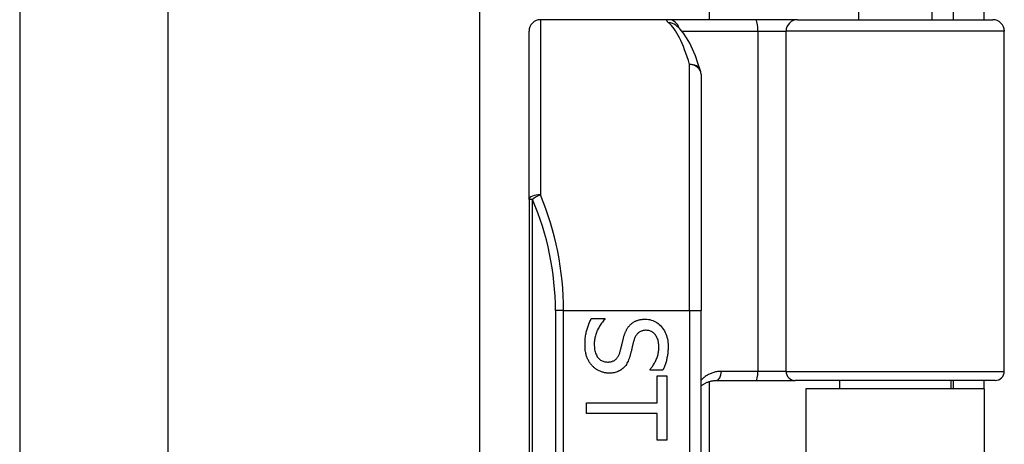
# Model space of a CAD drawing. Header units: inches. Extents: x 4 to 120, y 7 to 65.
# Tile 48 of 149: x 26.156 to 27.847, y 23.541 to 24.27. Entities that reach past the tile are written whole.
import ezdxf

# ---------------------------------------------------------------- set-up
doc = ezdxf.new("R2010")
doc.units = ezdxf.units.IN
doc.header["$MEASUREMENT"] = 0
doc.layers.add('Visible Edges(ANSI)', color=7, linetype='Continuous', lineweight=25)
doc.layers.add('Visible Tangent Edges(ANSI)', color=7, linetype='Continuous', lineweight=25)

msp = doc.modelspace()

# ---------------------------------------------------------------- linework, layer by layer
at = {"layer": 'Visible Edges(ANSI)'}
for p, q in [((26.9459, 23.4554), (26.9459, 43.8885)), ((27.3396, 43.0734), (27.3396, 24.2704)), ((26.156, 25.5707), (26.156, 21.7114)), ((26.4102, 25.4847), (26.4102, 21.7974)), ((27.5961, 24.424), (27.5961, 24.2704)), ((27.722, 24.424), (27.722, 24.2704)), ((27.759, 24.3014), (27.759, 24.2704)), ((27.812, 24.2704), (27.812, 24.3014)), ((27.2697, 24.2704), (27.0502, 24.2704)), ((27.4191, 24.2704), (27.2697, 24.2704)), ((27.2824, 24.261), (27.2819, 24.2614)), ((27.4915, 24.2704), (27.4191, 24.2704)), ((27.4915, 24.2704), (27.8269, 24.2704)), ((27.0305, 23.9615), (27.0305, 24.2507)), ((27.8465, 23.6661), (27.8465, 24.2507)), ((27.3258, 24.1767), (27.3258, 23.7704)), ((27.0305, 23.9615), (27.0305, 22.0793)), ((27.3258, 22.2704), (27.3258, 23.7704)), ((27.1374, 23.7567), (27.1604, 23.7567)), ((27.1604, 23.7567), (27.1604, 23.7554)), ((27.2385, 23.6684), (27.2385, 23.6697)), ((27.2604, 23.6684), (27.2385, 23.6684)), ((27.2506, 23.6584), (27.2669, 23.6584)), ((27.2506, 23.6122), (27.2506, 23.6584)), ((27.2669, 23.6584), (27.2669, 23.5477)), ((27.3516, 23.6503), (27.42, 23.6503)), ((27.42, 23.6503), (27.4875, 23.6503)), ((27.8308, 23.6503), (27.4875, 23.6503)), ((27.5636, 23.6503), (27.5636, 23.6359)), ((27.7545, 23.6503), (27.7545, 23.6359)), ((27.759, 23.6503), (27.759, 23.6359)), ((27.812, 23.6359), (27.812, 23.6503)), ((27.3396, 23.6485), (27.3396, 22.3924)), ((27.812, 23.6359), (27.506, 23.6359)), ((27.506, 23.6359), (27.506, 22.4049)), ((27.812, 23.6359), (27.812, 22.4049)), ((27.1291, 23.5939), (27.1291, 23.6122)), ((27.1291, 23.6122), (27.2506, 23.6122)), ((27.2506, 23.5939), (27.1291, 23.5939)), ((27.2506, 23.5477), (27.2506, 23.5939)), ((27.2669, 23.5477), (27.2506, 23.5477))]:
    msp.add_line(p, q, dxfattribs=at)
at = {"layer": 'Visible Edges(ANSI)', "flags": 128}
for points in [[(27.325, 24.1825), (27.3206, 24.1958), (27.3161, 24.2082), (27.3114, 24.2195), (27.3064, 24.2298), (27.3011, 24.2391), (27.2955, 24.2474), (27.2893, 24.2547), (27.2824, 24.261)], [(27.1267, 23.7115), (27.1267, 23.7139), (27.1267, 23.7163), (27.1268, 23.7187), (27.127, 23.7209), (27.1272, 23.7232), (27.1274, 23.7253), (27.1277, 23.7274), (27.128, 23.7294), (27.1284, 23.7314), (27.1288, 23.7333), (27.1293, 23.7351), (27.1298, 23.7369), (27.1303, 23.7387), (27.1309, 23.7404), (27.1314, 23.7421), (27.132, 23.7438), (27.1326, 23.7455), (27.1332, 23.7471), (27.1339, 23.7488), (27.1345, 23.7504), (27.1352, 23.752), (27.1359, 23.7536), (27.1366, 23.7551), (27.1374, 23.7567)], [(27.1604, 23.7554), (27.159, 23.7538), (27.1577, 23.7523), (27.1564, 23.7507), (27.1551, 23.7491), (27.154, 23.7474), (27.1528, 23.7457), (27.1518, 23.744), (27.1507, 23.7422), (27.1498, 23.7404), (27.1489, 23.7386), (27.148, 23.7368), (27.1472, 23.7349), (27.1464, 23.733), (27.1458, 23.7311), (27.1451, 23.7292), (27.1446, 23.7273), (27.1441, 23.7255), (27.1437, 23.7236), (27.1433, 23.7218), (27.143, 23.72), (27.1428, 23.7182), (27.1426, 23.7164), (27.1425, 23.7146), (27.1425, 23.7128)], [(27.205, 23.7468), (27.2058, 23.7474), (27.2066, 23.7481), (27.2074, 23.7488), (27.2083, 23.7494), (27.2091, 23.75), (27.21, 23.7505), (27.2109, 23.7511), (27.2118, 23.7516), (27.2128, 23.7521), (27.2138, 23.7525), (27.2147, 23.7529), (27.2158, 23.7533), (27.2168, 23.7537), (27.2179, 23.7541), (27.219, 23.7544), (27.2201, 23.7546), (27.2212, 23.7549), (27.2224, 23.7551), (27.2236, 23.7553), (27.2248, 23.7554), (27.226, 23.7555), (27.2273, 23.7556), (27.2286, 23.7557), (27.2299, 23.7557)], [(27.2299, 23.7557), (27.2327, 23.7556), (27.2354, 23.7553), (27.238, 23.7549), (27.2405, 23.7542), (27.243, 23.7534), (27.2453, 23.7524), (27.2476, 23.7512), (27.2499, 23.7499), (27.252, 23.7483), (27.2541, 23.7466), (27.2561, 23.7447), (27.258, 23.7426), (27.2598, 23.7404), (27.2615, 23.7381), (27.263, 23.7356), (27.2643, 23.7331), (27.2655, 23.7305), (27.2665, 23.7278), (27.2674, 23.7249), (27.2681, 23.722), (27.2687, 23.719), (27.269, 23.7159), (27.2693, 23.7127), (27.2694, 23.7093)], [(27.1929, 23.724), (27.1932, 23.7252), (27.1935, 23.7263), (27.1939, 23.7275), (27.1942, 23.7286), (27.1946, 23.7297), (27.195, 23.7307), (27.1954, 23.7318), (27.1958, 23.7328), (27.1963, 23.7338), (27.1967, 23.7348), (27.1971, 23.7358), (27.1976, 23.7368), (27.1981, 23.7377), (27.1986, 23.7386), (27.1991, 23.7395), (27.1997, 23.7404), (27.2003, 23.7412), (27.2009, 23.7421), (27.2015, 23.7429), (27.2022, 23.7437), (27.2029, 23.7445), (27.2036, 23.7453), (27.2043, 23.746), (27.205, 23.7468)], [(27.2318, 23.7366), (27.2304, 23.7366), (27.229, 23.7365), (27.2277, 23.7363), (27.2264, 23.7361), (27.2252, 23.7358), (27.224, 23.7354), (27.2229, 23.735), (27.2218, 23.7345), (27.2208, 23.734), (27.2198, 23.7334), (27.2188, 23.7327), (27.2179, 23.732), (27.2171, 23.7312), (27.2163, 23.7303), (27.2155, 23.7294), (27.2148, 23.7284), (27.2141, 23.7274), (27.2135, 23.7263), (27.2128, 23.7252), (27.2123, 23.724), (27.2118, 23.7227), (27.2113, 23.7214), (27.2108, 23.72), (27.2104, 23.7186)], [(27.2535, 23.7081), (27.2535, 23.7102), (27.2533, 23.7122), (27.2531, 23.7142), (27.2528, 23.7161), (27.2525, 23.7179), (27.252, 23.7196), (27.2515, 23.7213), (27.2508, 23.7229), (27.2501, 23.7245), (27.2494, 23.726), (27.2485, 23.7274), (27.2475, 23.7287), (27.2465, 23.73), (27.2454, 23.7311), (27.2443, 23.7322), (27.2431, 23.7331), (27.2419, 23.7339), (27.2406, 23.7346), (27.2393, 23.7352), (27.2379, 23.7357), (27.2365, 23.7361), (27.235, 23.7364), (27.2334, 23.7365), (27.2318, 23.7366)], [(27.1866, 23.6991), (27.1869, 23.7001), (27.1872, 23.7012), (27.1875, 23.7022), (27.1877, 23.7032), (27.188, 23.7042), (27.1883, 23.7052), (27.1885, 23.7061), (27.1888, 23.7071), (27.189, 23.708), (27.1892, 23.7089), (27.1894, 23.7098), (27.1896, 23.7107), (27.1898, 23.7116), (27.1901, 23.7126), (27.1903, 23.7136), (27.1905, 23.7146), (27.1908, 23.7156), (27.1911, 23.7167), (27.1913, 23.7178), (27.1916, 23.719), (27.1919, 23.7202), (27.1922, 23.7214), (27.1925, 23.7227), (27.1929, 23.724)], [(27.2104, 23.7186), (27.2101, 23.7176), (27.2099, 23.7166), (27.2096, 23.7155), (27.2093, 23.7145), (27.209, 23.7133), (27.2087, 23.7122), (27.2084, 23.7109), (27.2081, 23.7097), (27.2078, 23.7084), (27.2075, 23.7071), (27.2072, 23.7058), (27.2068, 23.7044), (27.2065, 23.703), (27.2062, 23.7016), (27.2058, 23.7003), (27.2055, 23.6991), (27.2052, 23.6978), (27.2049, 23.6967), (27.2046, 23.6955), (27.2043, 23.6944), (27.204, 23.6933), (27.2037, 23.6923), (27.2034, 23.6913), (27.2031, 23.6904)], [(27.1392, 23.6755), (27.1382, 23.6766), (27.1372, 23.6778), (27.1363, 23.6789), (27.1354, 23.6801), (27.1346, 23.6813), (27.1338, 23.6825), (27.1331, 23.6838), (27.1324, 23.6851), (27.1317, 23.6864), (27.131, 23.6877), (27.1304, 23.6891), (27.1299, 23.6905), (27.1294, 23.6919), (27.1289, 23.6934), (27.1285, 23.6949), (27.1281, 23.6965), (27.1278, 23.6982), (27.1275, 23.6999), (27.1272, 23.7017), (27.127, 23.7035), (27.1269, 23.7054), (27.1267, 23.7074), (27.1267, 23.7094), (27.1267, 23.7115)], [(27.1425, 23.7128), (27.1426, 23.7103), (27.1427, 23.708), (27.1429, 23.7057), (27.1432, 23.7035), (27.1436, 23.7014), (27.1441, 23.6995), (27.1447, 23.6976), (27.1453, 23.6959), (27.1461, 23.6942), (27.1469, 23.6927), (27.1478, 23.6912), (27.1488, 23.6899), (27.1499, 23.6886), (27.151, 23.6875), (27.1522, 23.6865), (27.1535, 23.6855), (27.1548, 23.6847), (27.1561, 23.684), (27.1576, 23.6834), (27.159, 23.683), (27.1606, 23.6826), (27.1622, 23.6823), (27.1638, 23.6822), (27.1655, 23.6821)], [(27.2385, 23.6697), (27.2395, 23.6708), (27.2405, 23.672), (27.2415, 23.6732), (27.2424, 23.6745), (27.2433, 23.6758), (27.2442, 23.6772), (27.245, 23.6786), (27.2459, 23.6801), (27.2467, 23.6817), (27.2475, 23.6832), (27.2483, 23.6849), (27.249, 23.6866), (27.2498, 23.6883), (27.2504, 23.69), (27.251, 23.6918), (27.2515, 23.6935), (27.252, 23.6953), (27.2524, 23.6971), (27.2527, 23.6989), (27.253, 23.7007), (27.2532, 23.7025), (27.2534, 23.7044), (27.2535, 23.7062), (27.2535, 23.7081)], [(27.2694, 23.7093), (27.2693, 23.7074), (27.2693, 23.7055), (27.2692, 23.7036), (27.2691, 23.7018), (27.269, 23.6999), (27.2688, 23.6981), (27.2686, 23.6963), (27.2683, 23.6945), (27.2681, 23.6927), (27.2678, 23.6909), (27.2674, 23.6892), (27.2671, 23.6875), (27.2667, 23.6858), (27.2663, 23.6841), (27.2658, 23.6824), (27.2653, 23.6808), (27.2648, 23.6791), (27.2643, 23.6775), (27.2637, 23.676), (27.2631, 23.6744), (27.2625, 23.6729), (27.2618, 23.6713), (27.2611, 23.6698), (27.2604, 23.6684)], [(27.1655, 23.6821), (27.1669, 23.6821), (27.1682, 23.6822), (27.1694, 23.6824), (27.1707, 23.6826), (27.1719, 23.6828), (27.173, 23.6831), (27.1741, 23.6835), (27.1751, 23.6839), (27.1761, 23.6844), (27.1771, 23.6849), (27.178, 23.6855), (27.1789, 23.6862), (27.1797, 23.6869), (27.1806, 23.6877), (27.1813, 23.6885), (27.1821, 23.6894), (27.1827, 23.6904), (27.1834, 23.6914), (27.184, 23.6925), (27.1846, 23.6937), (27.1852, 23.695), (27.1857, 23.6963), (27.1862, 23.6976), (27.1866, 23.6991)], [(27.2031, 23.6904), (27.2024, 23.6881), (27.2016, 23.6858), (27.2007, 23.6837), (27.1997, 23.6818), (27.1987, 23.6799), (27.1977, 23.6781), (27.1966, 23.6764), (27.1954, 23.6748), (27.1941, 23.6734), (27.1928, 23.672), (27.1915, 23.6707), (27.19, 23.6696), (27.1885, 23.6685), (27.187, 23.6676), (27.1854, 23.6667), (27.1837, 23.6659), (27.182, 23.6652), (27.1802, 23.6647), (27.1784, 23.6641), (27.1765, 23.6637), (27.1746, 23.6634), (27.1726, 23.6632), (27.1705, 23.663), (27.1684, 23.663)], [(27.1684, 23.663), (27.1671, 23.663), (27.1657, 23.6631), (27.1644, 23.6632), (27.163, 23.6634), (27.1617, 23.6636), (27.1603, 23.6638), (27.159, 23.6641), (27.1577, 23.6645), (27.1564, 23.6649), (27.1551, 23.6653), (27.1538, 23.6658), (27.1524, 23.6663), (27.1512, 23.6669), (27.1499, 23.6675), (27.1487, 23.6681), (27.1475, 23.6688), (27.1463, 23.6695), (27.1452, 23.6702), (27.1441, 23.671), (27.1431, 23.6719), (27.142, 23.6727), (27.141, 23.6736), (27.1401, 23.6745), (27.1392, 23.6755)], [(27.3258, 23.6408), (27.3267, 23.6415), (27.3276, 23.6422), (27.3285, 23.6429), (27.3294, 23.6435), (27.3304, 23.6441), (27.3313, 23.6447), (27.3323, 23.6453), (27.3333, 23.6459), (27.3343, 23.6464), (27.3354, 23.6469), (27.3364, 23.6473), (27.3375, 23.6477), (27.3386, 23.6481), (27.3397, 23.6485), (27.3408, 23.6488), (27.342, 23.6492), (27.3431, 23.6494), (27.3443, 23.6497), (27.3455, 23.6499), (27.3467, 23.65), (27.3479, 23.6502), (27.3491, 23.6503), (27.3504, 23.6503), (27.3516, 23.6503)]]:
    msp.add_lwpolyline(points, dxfattribs=at)
at = {"layer": 'Visible Edges(ANSI)'}
for centre, radius, start, end in [((27.0502, 24.2507), 0.0197, 90, 180), ((27.8269, 24.2507), 0.0197, 0, 90), ((27.3061, 24.1767), 0.0197, 0, 17.0415), ((27.8308, 23.6661), 0.0157, 270, 0)]:
    msp.add_arc(centre, radius, start, end, dxfattribs=at)
at = {"layer": 'Visible Tangent Edges(ANSI)'}
for p, q in [((27.0502, 24.2704), (27.0502, 23.9693)), ((27.2929, 24.2507), (27.4236, 24.2507)), ((27.4236, 24.2507), (27.4236, 23.6661)), ((27.4236, 24.2507), (27.4718, 24.2507)), ((27.8465, 24.2507), (27.4718, 24.2507)), ((27.4718, 23.6661), (27.4718, 24.2507)), ((27.3061, 23.7704), (27.3061, 24.1933)), ((27.0363, 23.9615), (27.0305, 23.9615)), ((27.0363, 22.0793), (27.0363, 23.9615)), ((27.0899, 23.7704), (27.076, 23.7704)), ((27.076, 23.7704), (27.076, 22.2704)), ((27.0899, 23.7704), (27.3061, 23.7704)), ((27.0899, 22.2704), (27.0899, 23.7704)), ((27.3061, 23.7704), (27.3061, 22.2704)), ((27.3061, 23.7704), (27.3258, 23.7704)), ((27.4236, 23.6661), (27.3607, 23.6661)), ((27.4718, 23.6661), (27.4236, 23.6661)), ((27.4718, 23.6661), (27.8465, 23.6661))]:
    msp.add_line(p, q, dxfattribs=at)
at = {"layer": 'Visible Tangent Edges(ANSI)', "flags": 128}
for points in [[(27.2697, 24.2704), (27.2692, 24.2704), (27.2687, 24.2704), (27.2683, 24.2703), (27.268, 24.2703), (27.2677, 24.2702), (27.2674, 24.2701), (27.2672, 24.27), (27.267, 24.2698), (27.2669, 24.2697), (27.2668, 24.2695), (27.2668, 24.2693), (27.2668, 24.269), (27.2668, 24.2688), (27.2669, 24.2685), (27.2671, 24.2683), (27.2673, 24.268), (27.2675, 24.2677), (27.2678, 24.2673), (27.2681, 24.267), (27.2684, 24.2666), (27.2689, 24.2662), (27.2693, 24.2658), (27.2698, 24.2654), (27.2703, 24.2649)], [(27.3607, 23.6661), (27.359, 23.6661), (27.3573, 23.666), (27.3557, 23.6658), (27.354, 23.6656), (27.3524, 23.6653), (27.3507, 23.665), (27.3491, 23.6646), (27.3476, 23.6642), (27.346, 23.6637), (27.3445, 23.6632), (27.343, 23.6626), (27.3415, 23.662), (27.3401, 23.6613), (27.3386, 23.6606), (27.3372, 23.6598), (27.3358, 23.659), (27.3345, 23.6581), (27.3332, 23.6572), (27.3319, 23.6563), (27.3306, 23.6553), (27.3294, 23.6543), (27.3282, 23.6532), (27.327, 23.6521), (27.3258, 23.6509)]]:
    msp.add_lwpolyline(points, dxfattribs=at)
at = {"layer": 'Visible Tangent Edges(ANSI)'}
msp.add_arc((26.5956, 23.7704), 0.4803, 0, 23.4439, dxfattribs=at)
for centre, major_axis, ratio, start_param, end_param in [((27.2697, 24.2507), (0, 0.0197), 0.985236, 4.962801, 6.283185), ((27.2703, 24.2455), (0.012, 0.0156), 0.971402, 0, 0.672693), ((27.2566, 23.7704), (0, -0.5), 0.185699, 2.578938, 2.993098), ((27.4191, 24.2507), (0, 0.0197), 0.225879, 4.712389, 6.283185), ((27.4915, 24.2507), (0, 0.0197), 0.998608, 0, 1.570796), ((27.3061, 24.1767), (0.0188, 0.0058), 0.834757, 0, 1.320298), ((27.3061, 24.1767), (0.0197, 0), 0.845842, 0, 1.570796), ((27.0502, 23.9615), (-0.0197, 0), 0.39785, 4.712389, 6.283185), ((27.0502, 23.9615), (0.0181, 0.0078), 0.369668, 1.411843, 2.276718), ((26.6096, 23.7704), (0, 0.5), 0.96063, 4.712389, 5.121562), ((27.3516, 23.6661), (0, -0.0157), 0.580671, 0, 1.570796), ((27.42, 23.6661), (0, -0.0157), 0.225879, 0, 1.570796), ((27.4875, 23.6661), (0, -0.0157), 0.998608, 4.712389, 6.283185)]:
    msp.add_ellipse(centre, major_axis=major_axis, ratio=ratio, start_param=start_param, end_param=end_param, dxfattribs=at)

doc.saveas('drawing.dxf')
